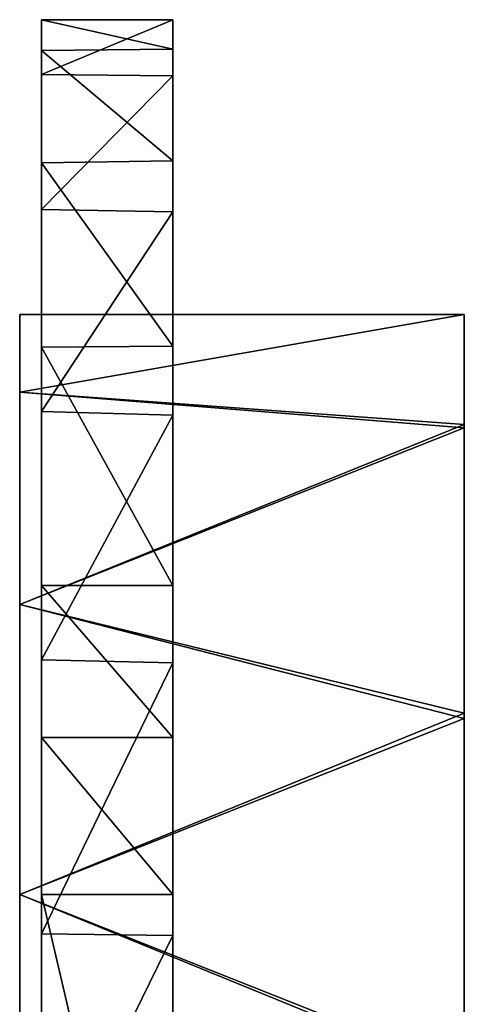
# Model space of a CAD drawing. Header units: inches. Extents: x -5.2 to 5.1, y -2.7 to 6.1.
# Tile 49 of 74: x 4 to 4.4, y 2 to 2.9. Entities that reach past the tile are written whole.
import ezdxf

# ---------------------------------------------------------------- set-up
doc = ezdxf.new("R2010")
doc.units = ezdxf.units.IN
doc.header["$LTSCALE"] = 52.148148
doc.header["$MEASUREMENT"] = 0
for name, color, linetype in [('297', 7, 'CONTINUOUS'), ('300', 7, 'CONTINUOUS'), ('301', 7, 'CONTINUOUS'), ('311', 7, 'CONTINUOUS'), ('893', 7, 'CONTINUOUS'), ('894', 7, 'CONTINUOUS')]:
    doc.layers.add(name, color=color, linetype=linetype)

msp = doc.modelspace()

# ---------------------------------------------------------------- linework, layer by layer
at = {"layer": '297', "linetype": 'Continuous'}
for points in [[(4.154997, 2.912384, 6.790251), (4.154997, 2.862104, 7.030983), (4.154997, 2.61897, 6.137578), (4.154997, 2.912384, 6.790251)], [(4.154997, 2.885919, 6.545435), (4.154997, 2.912384, 6.790251), (4.154997, 2.785555, 6.321486), (4.154997, 2.885919, 6.545435)], [(4.154997, 2.785555, 6.321486), (4.154997, 2.912384, 6.790251), (4.154997, 2.61897, 6.137578), (4.154997, 2.785555, 6.321486)], [(4.154997, 2.862104, 7.030983), (4.154997, 2.739689, 7.244708), (4.154997, 2.403937, 6.014768), (4.154997, 2.862104, 7.030983)], [(4.154997, 2.61897, 6.137578), (4.154997, 2.862104, 7.030983), (4.154997, 2.403937, 6.014768), (4.154997, 2.61897, 6.137578)], [(4.154997, 2.739689, 7.244708), (4.154997, 2.55704, 7.410364), (4.154997, 2.267251, 5.976857), (4.154997, 2.739689, 7.244708)], [(4.154997, 2.403937, 6.014768), (4.154997, 2.739689, 7.244708), (4.154997, 2.267251, 5.976857), (4.154997, 2.403937, 6.014768)], [(4.154997, 2.55704, 7.410364), (4.154997, 2.33425, 7.510798), (4.154997, 2.125983, 5.964077), (4.154997, 2.55704, 7.410364)], [(4.154997, 2.267251, 5.976857), (4.154997, 2.55704, 7.410364), (4.154997, 2.125983, 5.964077), (4.154997, 2.267251, 5.976857)], [(4.154997, 2.33425, 7.510798), (4.154997, 2.089375, 7.537984), (4.154997, 1.621224, 5.964077), (4.154997, 2.33425, 7.510798)], [(4.154997, 2.125983, 5.964077), (4.154997, 2.33425, 7.510798), (4.154997, 1.621224, 5.964077), (4.154997, 2.125983, 5.964077)], [(4.154997, 2.089375, 7.537984), (4.154997, 1.848029, 7.48819), (4.154997, 1.400958, 5.932615), (4.154997, 2.089375, 7.537984)], [(4.154997, 1.621224, 5.964077), (4.154997, 2.089375, 7.537984), (4.154997, 1.400958, 5.932615), (4.154997, 1.621224, 5.964077)]]:
    msp.add_3dface(points, dxfattribs=at)
at = {"layer": '300', "linetype": 'Continuous'}
for points in [[(4.154997, 2.125983, 5.964077), (4.154997, 1.621224, 5.964077), (4.036887, 2.125983, 5.964077), (4.154997, 2.125983, 5.964077)], [(4.154997, 1.621224, 5.964077), (4.036887, 1.621224, 5.964077), (4.036887, 2.125983, 5.964077), (4.154997, 1.621224, 5.964077)]]:
    msp.add_3dface(points, dxfattribs=at)
at = {"layer": '301', "linetype": 'Continuous'}
for points in [[(4.154997, 2.912384, 6.790251), (4.154997, 2.885919, 6.545435), (4.036887, 2.912544, 6.786557), (4.154997, 2.912384, 6.790251)], [(4.036887, 2.863275, 7.027879), (4.154997, 2.912384, 6.790251), (4.036887, 2.912544, 6.786557), (4.036887, 2.863275, 7.027879)], [(4.036887, 2.912544, 6.786557), (4.154997, 2.885919, 6.545435), (4.036887, 2.88484, 6.541536), (4.036887, 2.912544, 6.786557)], [(4.154997, 2.862104, 7.030983), (4.154997, 2.912384, 6.790251), (4.036887, 2.863275, 7.027879), (4.154997, 2.862104, 7.030983)], [(4.154997, 2.885919, 6.545435), (4.154997, 2.785555, 6.321486), (4.036887, 2.88484, 6.541536), (4.154997, 2.885919, 6.545435)], [(4.036887, 2.88484, 6.541536), (4.154997, 2.785555, 6.321486), (4.036887, 2.783916, 6.318968), (4.036887, 2.88484, 6.541536)], [(4.036887, 2.742008, 7.241828), (4.154997, 2.862104, 7.030983), (4.036887, 2.863275, 7.027879), (4.036887, 2.742008, 7.241828)], [(4.154997, 2.739689, 7.244708), (4.154997, 2.862104, 7.030983), (4.036887, 2.742008, 7.241828), (4.154997, 2.739689, 7.244708)], [(4.154997, 2.785555, 6.321486), (4.154997, 2.61897, 6.137578), (4.036887, 2.783916, 6.318968), (4.154997, 2.785555, 6.321486)], [(4.036887, 2.783916, 6.318968), (4.154997, 2.61897, 6.137578), (4.036887, 2.618026, 6.136804), (4.036887, 2.783916, 6.318968)], [(4.036887, 2.560425, 7.40815), (4.154997, 2.739689, 7.244708), (4.036887, 2.742008, 7.241828), (4.036887, 2.560425, 7.40815)], [(4.154997, 2.55704, 7.410364), (4.154997, 2.739689, 7.244708), (4.036887, 2.560425, 7.40815), (4.154997, 2.55704, 7.410364)], [(4.154997, 2.61897, 6.137578), (4.154997, 2.403937, 6.014768), (4.036887, 2.618026, 6.136804), (4.154997, 2.61897, 6.137578)], [(4.036887, 2.618026, 6.136804), (4.154997, 2.403937, 6.014768), (4.036887, 2.403937, 6.014768), (4.036887, 2.618026, 6.136804)], [(4.036887, 2.337144, 7.50999), (4.154997, 2.55704, 7.410364), (4.036887, 2.560425, 7.40815), (4.036887, 2.337144, 7.50999)], [(4.154997, 2.33425, 7.510798), (4.154997, 2.55704, 7.410364), (4.036887, 2.337144, 7.50999), (4.154997, 2.33425, 7.510798)], [(4.154997, 2.403937, 6.014768), (4.154997, 2.267251, 5.976857), (4.036887, 2.403937, 6.014768), (4.154997, 2.403937, 6.014768)], [(4.036887, 2.403937, 6.014768), (4.154997, 2.267251, 5.976857), (4.036887, 2.267251, 5.976857), (4.036887, 2.403937, 6.014768)], [(4.036887, 2.090595, 7.538027), (4.154997, 2.33425, 7.510798), (4.036887, 2.337144, 7.50999), (4.036887, 2.090595, 7.538027)], [(4.154997, 2.089375, 7.537984), (4.154997, 2.33425, 7.510798), (4.036887, 2.090595, 7.538027), (4.154997, 2.089375, 7.537984)], [(4.154997, 2.267251, 5.976857), (4.154997, 2.125983, 5.964077), (4.036887, 2.267251, 5.976857), (4.154997, 2.267251, 5.976857)], [(4.154997, 2.125983, 5.964077), (4.036887, 2.125983, 5.964077), (4.036887, 2.267251, 5.976857), (4.154997, 2.125983, 5.964077)], [(4.036887, 1.848029, 7.48819), (4.154997, 2.089375, 7.537984), (4.036887, 2.090595, 7.538027), (4.036887, 1.848029, 7.48819)], [(4.154997, 1.848029, 7.48819), (4.154997, 2.089375, 7.537984), (4.036887, 1.848029, 7.48819), (4.154997, 1.848029, 7.48819)]]:
    msp.add_3dface(points, dxfattribs=at)
at = {"layer": '311', "linetype": 'Continuous'}
for points in [[(4.036887, 2.863275, 7.027879), (4.036887, 2.912544, 6.786557), (4.036887, 2.618026, 6.136804), (4.036887, 2.863275, 7.027879)], [(4.036887, 2.912544, 6.786557), (4.036887, 2.88484, 6.541536), (4.036887, 2.783916, 6.318968), (4.036887, 2.912544, 6.786557)], [(4.036887, 2.912544, 6.786557), (4.036887, 2.783916, 6.318968), (4.036887, 2.618026, 6.136804), (4.036887, 2.912544, 6.786557)], [(4.036887, 2.742008, 7.241828), (4.036887, 2.863275, 7.027879), (4.036887, 2.403937, 6.014768), (4.036887, 2.742008, 7.241828)], [(4.036887, 2.863275, 7.027879), (4.036887, 2.618026, 6.136804), (4.036887, 2.403937, 6.014768), (4.036887, 2.863275, 7.027879)], [(4.036887, 2.125983, 5.964077), (4.036887, 2.560425, 7.40815), (4.036887, 2.742008, 7.241828), (4.036887, 2.125983, 5.964077)], [(4.036887, 2.125983, 5.964077), (4.036887, 2.742008, 7.241828), (4.036887, 2.267251, 5.976857), (4.036887, 2.125983, 5.964077)], [(4.036887, 2.742008, 7.241828), (4.036887, 2.403937, 6.014768), (4.036887, 2.267251, 5.976857), (4.036887, 2.742008, 7.241828)], [(4.036887, 2.125983, 5.964077), (4.036887, 1.621224, 5.964077), (4.036887, 2.560425, 7.40815), (4.036887, 2.125983, 5.964077)], [(4.036887, 1.621224, 5.964077), (4.036887, 2.337144, 7.50999), (4.036887, 2.560425, 7.40815), (4.036887, 1.621224, 5.964077)], [(4.036887, 1.621224, 5.964077), (4.036887, 2.090595, 7.538027), (4.036887, 2.337144, 7.50999), (4.036887, 1.621224, 5.964077)], [(4.036887, 1.621224, 5.964077), (4.036887, 1.400958, 5.932615), (4.036887, 2.090595, 7.538027), (4.036887, 1.621224, 5.964077)], [(4.036887, 1.400958, 5.932615), (4.036887, 1.848029, 7.48819), (4.036887, 2.090595, 7.538027), (4.036887, 1.400958, 5.932615)]]:
    msp.add_3dface(points, dxfattribs=at)
at = {"layer": '893', "linetype": 'Continuous'}
for points in [[(4.417111, 2.548613, 0.305786), (4.417111, 2.647636, -0.000003), (4.017202, 2.577748, 0.260824), (4.417111, 2.548613, 0.305786)], [(4.017202, 2.577748, 0.260824), (4.417111, 2.647636, -0.000003), (4.017202, 2.647636, -0.000003), (4.017202, 2.577748, 0.260824)], [(4.017202, 2.38681, 0.451762), (4.417111, 2.548613, 0.305786), (4.017202, 2.577748, 0.260824), (4.017202, 2.38681, 0.451762)], [(4.417111, 2.289136, 0.49548), (4.417111, 2.548613, 0.305786), (4.017202, 2.38681, 0.451762), (4.417111, 2.289136, 0.49548)], [(4.017202, 2.125983, 0.521651), (4.417111, 2.289136, 0.49548), (4.017202, 2.38681, 0.451762), (4.017202, 2.125983, 0.521651)], [(4.417111, 1.967717, 0.497063), (4.417111, 2.289136, 0.49548), (4.017202, 2.125983, 0.521651), (4.417111, 1.967717, 0.497063)], [(4.017202, 1.865156, 0.451762), (4.417111, 1.967717, 0.497063), (4.017202, 2.125983, 0.521651), (4.017202, 1.865156, 0.451762)]]:
    msp.add_3dface(points, dxfattribs=at)
at = {"layer": '894', "linetype": 'Continuous'}
for points in [[(4.417111, 2.647611, -0.005139), (4.017202, 2.647636, -0.000003), (4.417111, 2.647636, -0.000003), (4.417111, 2.647611, -0.005139)], [(4.017202, 2.647636, -0.000003), (4.417111, 2.647611, -0.005139), (4.017202, 2.577748, -0.26083), (4.017202, 2.647636, -0.000003)], [(4.417111, 2.647611, -0.005139), (4.417111, 2.545581, -0.309938), (4.017202, 2.577748, -0.26083), (4.417111, 2.647611, -0.005139)], [(4.017202, 2.577748, -0.26083), (4.417111, 2.545581, -0.309938), (4.017202, 2.38681, -0.451768), (4.017202, 2.577748, -0.26083)], [(4.417111, 2.545581, -0.309938), (4.417111, 2.284249, -0.497069), (4.017202, 2.38681, -0.451768), (4.417111, 2.545581, -0.309938)], [(4.017202, 2.38681, -0.451768), (4.417111, 2.284249, -0.497069), (4.017202, 2.125983, -0.521656), (4.017202, 2.38681, -0.451768)], [(4.417111, 2.284249, -0.497069), (4.417111, 1.96283, -0.495486), (4.017202, 2.125983, -0.521656), (4.417111, 2.284249, -0.497069)], [(4.017202, 2.125983, -0.521656), (4.417111, 1.96283, -0.495486), (4.017202, 1.865156, -0.451768), (4.017202, 2.125983, -0.521656)]]:
    msp.add_3dface(points, dxfattribs=at)

doc.saveas('drawing.dxf')
